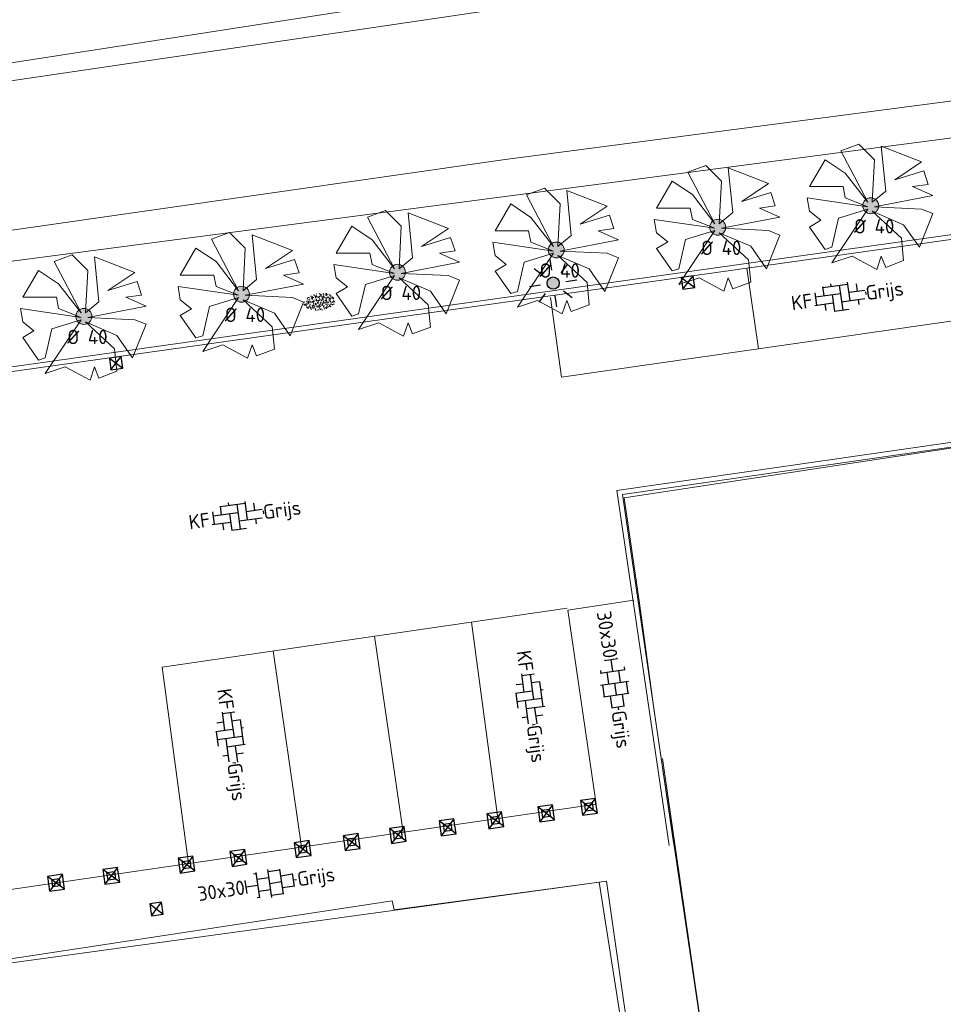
# Model space of a CAD drawing. Header units: metres. Extents: x 102746 to 103541, y 468531 to 469408.
# Tile 80 of 87: x 103192 to 103216, y 469145 to 469170. Entities that reach past the tile are written whole.
import ezdxf
from ezdxf.enums import TextEntityAlignment as Align

# ---------------------------------------------------------------- set-up
doc = ezdxf.new("R2010")
doc.units = ezdxf.units.M
doc.linetypes.add('VH-OPSLUITBAND_120X250', pattern=[26, 16, -4, 2, -4])
doc.layers.get('0').update_dxf_attribs({"lineweight": 25})
for name, color, linetype, lineweight in [('B-RO-GR-BOOM_KNOTWILG-G', 62, 'Continuous', 13), ('B-RO-GR-BOOM_KNOTWILG-V', 62, 'Continuous', 18), ('B-RO-GR-GRAS-S', 60, 'Continuous', 25), ('B-RO-IE-MEUBILAIR_WEGMEUBILAIR-S', 7, 'Continuous', 25), ('B-RO-IE-TERREINAFSCHEIDING_KUNSTMATIG_SCHUTTING-G', 90, 'IE-TERREINAFSCHEIDING-KUNSTMATIG-DICHT', 18), ('B-RO-OG-BGT-G', 253, 'Continuous', 13), ('B-RO-RI-HWA_KOLK-S', 150, 'Continuous', 25), ('B-RO-VH-KANTOPSLUITING_ACHTERKANTBAND-G', 253, 'Continuous', 18), ('B-RO-VH-KANTOPSLUITING_OPSLUITBAND_120X250-G', 150, 'VH-OPSLUITBAND_120X250', 18), ('B-RO-VH-VERHARDING-G', 252, 'Continuous', 18), ('B-RO-VH-VERHARDING_BETONSTRAATSTEEN-S', 252, 'Continuous', 25), ('B-RO-VH-VERHARDING_TEGEL_BETON-S', 252, 'Continuous', 25), ('N-RO-IE-MEUBILAIR_WEGMEUBILAIR-S', 7, 'Continuous', 25), ('X-XX-AL-T18', 7, 'Continuous', 18)]:
    doc.layers.add(name, color=color, linetype=linetype, lineweight=lineweight)
doc.styles.add('NLCS-ISO', font='txt')
doc.styles.add('NLCS-ISO-M200-T18', font='txt', dxfattribs={"height": 0.36})
doc.linetypes.add('IE-TERREINAFSCHEIDING-KUNSTMATIG-DICHT', pattern='A,8,-1,[82,NLCS.shx,S=0.75,R=90,X=0,Y=0],-1', length=10)

# ---------------------------------------------------------------- blocks, each defined once
blk = doc.blocks.new('N-SIE-WEG_LICHTMAST_SPOT-SO')
h = blk.add_hatch(color=256)
edge = h.paths.add_edge_path()
edge.add_arc((0, 0), 0.77, 0, 360)
for p, q in [((0, 1.62), (0, 3)), ((-2.12, 2.12), (-1.15, 1.15)), ((1.15, 1.15), (2.12, 2.12)), ((-3, 0), (-1.62, 0)), ((-2.12, -2.12), (-1.15, -1.15)), ((1.15, -1.15), (2.12, -2.12)), ((1.62, 0), (3, 0)), ((0, -3), (0, -1.62))]:
    blk.add_line(p, q)
blk.add_circle((0, 0), 0.77)
at = {"style": 'NLCS-ISO'}
blk.add_attdef('TYPE', text='', height=1.8, dxfattribs=at).set_placement((0, 3), align=Align.BOTTOM_CENTER)
blk = doc.blocks.new('B-SRI-KOLK_STRAAT_300X300-SO')
for p, q in [((-0.75, 0), (0.75, 1.5)), ((0.75, 0), (-0.75, 1.5))]:
    blk.add_line(p, q)
at = {"flags": 128}
blk.add_lwpolyline([(-0.75, 0), (0.75, 0), (0.75, 1.5), (-0.75, 1.5)], close=True, dxfattribs=at)
blk = doc.blocks.new('SVH-BSS_KEIFORMAAT_ELLEBOOG_KL-SO')
for p, q in [((-1.87, 1.5), (-1.87, 0.39)), ((-1.87, 1.44), (1.28, 1.44)), ((-0.82, 1.75), (-0.82, 1.44)), ((0.23, 1.44), (0.23, -1.71)), ((1.28, 1.67), (1.28, -0.66)), ((2.33, 1.31), (2.33, 0.39)), ((-2.92, 0.92), (-2.92, -0.66)), ((-2.92, 0.39), (0.23, 0.39)), ((-0.82, 0.39), (-0.82, -1.75)), ((1.28, 0.39), (3.32, 0.39)), ((3.38, 0.18), (3.38, -0.18)), ((-3.16, -0.66), (-0.82, -0.66)), ((-1.87, -0.66), (-1.87, -1.5)), ((0.23, -0.66), (3.16, -0.66)), ((2.33, -0.66), (2.33, -1.31)), ((-0.82, -1.71), (1.03, -1.71))]:
    blk.add_line(p, q)
at = {"style": 'NLCS-ISO'}
blk.add_attdef('FORMAAT', text='', height=1.8, dxfattribs=at).set_placement((-3.39, 0), align=Align.MIDDLE_RIGHT)
blk.add_attdef('KLEUR', text='', height=1.8, dxfattribs=at).set_placement((3.39, 0), align=Align.MIDDLE_LEFT)
at = {"style": 'NLCS-ISO', "flags": 1}
blk.add_attdef('FUNCTIE', text='', height=1.8, dxfattribs=at).set_placement((0.12, -3.58), align=Align.MIDDLE_CENTER)
blk = doc.blocks.new('SIE-WEG_PAAL_KUNSTSTOF')
for p, q in [((-0.188, 0.188), (0.188, -0.188)), ((0.188, 0.188), (-0.188, -0.188))]:
    blk.add_line(p, q)
at = {"flags": 128}
for points in [[(-0.188, -0.188), (0.188, -0.188), (0.188, 0.188), (-0.188, 0.188)], [(-0.094, 0.094), (0.094, 0.094), (0.094, -0.094), (-0.094, -0.094)]]:
    blk.add_lwpolyline(points, close=True, dxfattribs=at)
blk = doc.blocks.new('SGR-GRAS_01-SO')
at = {"ltscale": 0.1}
for p, q in [((-1.96, -0.07), (-1.98, 0)), ((-1.93, 0.19), (-1.93, 0.24)), ((-1.89, 0.24), (-1.92, 0.25)), ((-1.67, 0.02), (-1.6, 0.04)), ((-1.6, 0.24), (-1.65, 0.29)), ((-1.53, 0.32), (-1.6, 0.35)), ((-1.45, 0.64), (-1.52, 0.66)), ((-1.52, 0.19), (-1.44, 0.19)), ((-1.47, 0.58), (-1.48, 0.65)), ((-1.43, 0.48), (-1.35, 0.5)), ((-1.36, 0.21), (-1.43, 0.23)), ((-1.42, 0.13), (-1.36, 0.17)), ((-1.38, 0.11), (-1.32, 0.16)), ((-1.37, 0.01), (-1.38, 0.08)), ((-1.33, 0.11), (-1.33, 0.19)), ((-1.3, 0.76), (-1.32, 0.77)), ((-1.28, 0.68), (-1.28, 0.76)), ((-1.17, 0.39), (-1.23, 0.43)), ((-1.17, 0.24), (-1.22, 0.29)), ((-1.15, 0.65), (-1.21, 0.7)), ((-1.11, 0.17), (-1.04, 0.19)), ((-1.03, 0.03), (-1.1, 0.07)), ((-0.94, 0.84), (-1, 0.88)), ((-0.97, 0.51), (-0.92, 0.57)), ((-0.89, 0.5), (-0.97, 0.52)), ((-0.94, 0.19), (-0.87, 0.19)), ((-0.92, 0.42), (-0.86, 0.46)), ((-0.89, 0.81), (-0.82, 0.81)), ((-0.87, 0.66), (-0.89, 0.73)), ((-0.8, 0.06), (-0.88, 0.08)), ((-0.87, 0.62), (-0.8, 0.64)), ((-0.8, 0.47), (-0.87, 0.51)), ((-0.75, 0.24), (-0.8, 0.29)), ((-0.77, 0.09), (-0.79, 0.16)), ((-0.73, 0.65), (-0.78, 0.7)), ((-0.74, 0.03), (-0.73, 0.11)), ((-0.67, 0.11), (-0.73, 0.14)), ((-0.69, 0.61), (-0.68, 0.68)), ((-0.58, 0.92), (-0.64, 0.96)), ((-0.56, 0.92), (-0.51, 0.97)), ((-0.56, 0.32), (-0.48, 0.34)), ((-0.44, 0.55), (-0.51, 0.59)), ((-0.43, 0.78), (-0.5, 0.8)), ((-0.42, 0.71), (-0.36, 0.74)), ((-0.34, 0.35), (-0.41, 0.37)), ((-0.32, 0.24), (-0.38, 0.29)), ((-0.31, 0.19), (-0.37, 0.22)), ((-0.37, 0.19), (-0.29, 0.19)), ((-0.31, 0.65), (-0.36, 0.7)), ((-0.32, 0.81), (-0.24, 0.81)), ((-0.32, 0.77), (-0.24, 0.79)), ((-0.28, 0.73), (-0.29, 0.81)), ((-0.21, 1), (-0.27, 1.03)), ((-0.24, 0.02), (-0.17, 0.04)), ((-0.18, 0.17), (-0.19, 0.24)), ((-0.08, 0.63), (-0.14, 0.67)), ((-0.14, -0.04), (-0.14, 0.03)), ((-0.09, 0.53), (-0.09, 0.6)), ((-0.08, 0.16), (-0.03, 0.21)), ((-0.07, 0.19), (0, 0.23)), ((0.06, 0.27), (-0.01, 0.3)), ((0, 0.47), (0.07, 0.49)), ((0.1, 0.24), (0.05, 0.29)), ((0.13, 0.64), (0.06, 0.66)), ((0.07, 0.99), (0.14, 1.03)), ((0.12, 0.65), (0.07, 0.7)), ((0.22, 0.2), (0.15, 0.22)), ((0.21, 0.19), (0.28, 0.19)), ((0.29, 0.71), (0.22, 0.75)), ((0.24, 0.92), (0.31, 0.94)), ((0.26, 0.81), (0.33, 0.81)), ((0.32, 0.81), (0.3, 0.89)), ((0.31, 0.17), (0.39, 0.19)), ((0.32, 0.57), (0.38, 0.62)), ((0.42, 0.34), (0.36, 0.38)), ((0.42, 0.25), (0.4, 0.32)), ((0.43, 0.48), (0.49, 0.51)), ((0.53, 0.24), (0.47, 0.29)), ((0.54, 0.65), (0.49, 0.7)), ((0.56, -0.02), (0.49, 0.02)), ((0.5, 0.45), (0.51, 0.53)), ((0.59, 0.93), (0.52, 0.94)), ((0.55, 0.62), (0.63, 0.64)), ((0.65, 0.79), (0.58, 0.83)), ((0.68, 0.49), (0.61, 0.51)), ((0.77, 0.05), (0.7, 0.07)), ((0.78, 0.42), (0.72, 0.46)), ((0.78, 0.19), (0.86, 0.19)), ((0.83, 0.81), (0.91, 0.81)), ((0.92, 0.06), (0.85, 0.09)), ((0.87, 0.31), (0.94, 0.33)), ((0.95, 0.24), (0.9, 0.29)), ((0.91, 0.89), (0.91, 0.92)), ((0.97, 0.65), (0.91, 0.7)), ((0.93, 0.76), (0.99, 0.8)), ((1.01, 0.87), (0.95, 0.91)), ((1.01, 0.33), (1, 0.4)), ((1.15, 0.78), (1.08, 0.8)), ((1.15, 0.5), (1.08, 0.54)), ((1.1, 0.38), (1.1, 0.45)), ((1.11, 0.77), (1.18, 0.79)), ((1.24, 0.34), (1.17, 0.36)), ((1.18, 0.01), (1.26, 0.03)), ((1.21, 0.21), (1.26, 0.26)), ((1.28, 0.14), (1.22, 0.17)), ((1.28, 0.25), (1.35, 0.29)), ((1.37, 0.24), (1.32, 0.29)), ((1.39, 0.65), (1.34, 0.7)), ((1.36, 0.19), (1.43, 0.19)), ((1.42, 0.46), (1.5, 0.48)), ((1.51, 0.58), (1.44, 0.62)), ((1.64, 0.21), (1.58, 0.25)), ((1.61, 0.41), (1.59, 0.48)), ((1.69, 0.3), (1.7, 0.37)), ((1.79, 0.19), (1.72, 0.21)), ((1.74, 0.16), (1.81, 0.18)), ((1.8, 0.24), (1.75, 0.29)), ((1.93, 0.19), (1.95, 0.19)), ((-1.92, -0.16), (-1.85, -0.12)), ((-1.82, -0.08), (-1.9, -0.06)), ((-1.76, -0.13), (-1.82, -0.09)), ((-1.78, -0.3), (-1.73, -0.25)), ((-1.62, -0.5), (-1.69, -0.46)), ((-1.63, -0.57), (-1.68, -0.52)), ((-1.61, -0.17), (-1.67, -0.11)), ((-1.57, -0.44), (-1.49, -0.44)), ((-1.54, -0.66), (-1.5, -0.64)), ((-1.4, -0.05), (-1.46, -0.01)), ((-1.38, -0.46), (-1.38, -0.39)), ((-1.35, -0.28), (-1.28, -0.26)), ((-1.27, -0.23), (-1.34, -0.21)), ((-1.26, -0.42), (-1.33, -0.38)), ((-1.27, -0.56), (-1.28, -0.48)), ((-1.21, -0.57), (-1.26, -0.52)), ((-1.18, -0.67), (-1.25, -0.65)), ((-1.19, -0.17), (-1.24, -0.11)), ((-1.13, -0.78), (-1.19, -0.75)), ((-1.06, -0.39), (-1, -0.35)), ((-1.04, -0.58), (-0.97, -0.57)), ((-0.99, -0.44), (-0.92, -0.44)), ((-0.9, -0.34), (-0.96, -0.3)), ((-0.9, -0.65), (-0.84, -0.6)), ((-0.84, -0.94), (-0.85, -0.93)), ((-0.78, -0.57), (-0.84, -0.52)), ((-0.76, -0.7), (-0.83, -0.67)), ((-0.76, -0.17), (-0.82, -0.11)), ((-0.8, -0.13), (-0.73, -0.11)), ((-0.71, -0.38), (-0.79, -0.36)), ((-0.79, -0.54), (-0.78, -0.46)), ((-0.72, -0.89), (-0.65, -0.87)), ((-0.71, -0.9), (-0.64, -0.86)), ((-0.62, -0.82), (-0.7, -0.8)), ((-0.67, -0.48), (-0.69, -0.4)), ((-0.53, -0.26), (-0.6, -0.22)), ((-0.58, -0.99), (-0.59, -0.97)), ((-0.57, -0.1), (-0.5, -0.06)), ((-0.49, -0.25), (-0.44, -0.19)), ((-0.48, -0.44), (-0.41, -0.42)), ((-0.4, -0.63), (-0.46, -0.59)), ((-0.38, -0.98), (-0.43, -0.93)), ((-0.42, -0.44), (-0.34, -0.44)), ((-0.36, -0.57), (-0.41, -0.52)), ((-0.34, -0.17), (-0.39, -0.11)), ((-0.26, -0.99), (-0.33, -0.95)), ((-0.25, -0.09), (-0.32, -0.07)), ((-0.17, -0.18), (-0.24, -0.14)), ((-0.16, -0.53), (-0.23, -0.51)), ((-0.21, -0.61), (-0.15, -0.58)), ((-0.19, -0.62), (-0.19, -0.54)), ((-0.17, -0.74), (-0.1, -0.72)), ((-0.07, -0.97), (-0.14, -0.95)), ((-0.04, -0.55), (-0.1, -0.51)), ((-0.08, -0.4), (-0.09, -0.32)), ((-0.01, -1.01), (0.04, -0.95)), ((0.05, -0.98), (0, -0.93)), ((0.07, -0.57), (0.01, -0.52)), ((0.02, -0.96), (0.01, -0.89)), ((0.08, -0.17), (0.03, -0.11)), ((0.1, -0.91), (0.03, -0.88)), ((0.07, -0.29), (0.14, -0.27)), ((0.19, -0.1), (0.13, -0.06)), ((0.16, -0.44), (0.23, -0.44)), ((0.17, -1.04), (0.22, -1.02)), ((0.31, -0.24), (0.24, -0.22)), ((0.33, -0.47), (0.26, -0.43)), ((0.29, -0.33), (0.35, -0.29)), ((0.4, -0.68), (0.32, -0.66)), ((0.39, -0.6), (0.45, -0.55)), ((0.39, -0.59), (0.46, -0.57)), ((0.4, -0.69), (0.41, -0.62)), ((0.46, -0.83), (0.4, -0.8)), ((0.47, -0.98), (0.42, -0.93)), ((0.49, -0.57), (0.44, -0.52)), ((0.45, -0.12), (0.46, -0.05)), ((0.51, -0.17), (0.45, -0.11)), ((0.52, -0.32), (0.5, -0.24)), ((0.62, -0.88), (0.6, -0.81)), ((0.63, -0.14), (0.7, -0.12)), ((0.69, -0.39), (0.62, -0.35)), ((0.64, -0.84), (0.71, -0.81)), ((0.7, -0.89), (0.77, -0.88)), ((0.73, -0.44), (0.81, -0.44)), ((0.82, -0.76), (0.76, -0.72)), ((0.78, -0.04), (0.85, 0)), ((0.86, -0.39), (0.79, -0.37)), ((0.8, -0.19), (0.85, -0.14)), ((0.86, -0.94), (0.84, -0.93)), ((0.91, -0.57), (0.86, -0.52)), ((0.93, -0.17), (0.88, -0.11)), ((0.95, -0.83), (0.88, -0.81)), ((0.94, -0.44), (1.01, -0.42)), ((1.05, -0.31), (0.99, -0.27)), ((1, -0.77), (1, -0.7)), ((1.05, -0.2), (1.05, -0.12)), ((1.11, -0.24), (1.1, -0.16)), ((1.19, -0.68), (1.12, -0.64)), ((1.14, -0.56), (1.21, -0.52)), ((1.21, -0.8), (1.2, -0.73)), ((1.33, -0.1), (1.26, -0.08)), ((1.26, -0.75), (1.33, -0.73)), ((1.34, -0.57), (1.29, -0.52)), ((1.36, -0.17), (1.3, -0.11)), ((1.31, -0.44), (1.38, -0.44)), ((1.42, -0.23), (1.35, -0.19)), ((1.42, -0.54), (1.35, -0.52)), ((1.55, -0.6), (1.49, -0.56)), ((1.5, -0.29), (1.57, -0.27)), ((1.64, -0.27), (1.65, -0.2)), ((1.64, -0.27), (1.7, -0.23)), ((1.68, -0.55), (1.74, -0.5)), ((1.71, -0.16), (1.69, -0.09)), ((1.78, -0.15), (1.71, -0.11)), ((1.71, -0.52), (1.71, -0.52)), ((1.78, -0.17), (1.73, -0.11)), ((1.88, -0.25), (1.81, -0.23))]:
    blk.add_line(p, q, dxfattribs=at)
at = {"ltscale": 0.1, "style": 'NLCS-ISO'}
blk.add_attdef('TYPE', text='', height=0.5, dxfattribs=at).set_placement((3.47, -0.02), align=Align.MIDDLE_CENTER)
blk = doc.blocks.new('SVH-TEGEL_300X300_DUN_HALFST_KL-SO')
for p, q in [((-1.84, 1.5), (-1.5, 1.5)), ((-1.5, -1.6), (-1.5, 1.6)), ((0, -1.78), (0, 1.78)), ((0, 1.5), (1.5, 1.5)), ((1.5, -1.6), (1.5, 1.6)), ((-3.08, 0.75), (-3, 0.75)), ((-3, -0.83), (-3, 0.83)), ((-3, 0), (-1.5, 0)), ((-1.5, 0.75), (0, 0.75)), ((0, 0), (1.5, 0)), ((1.5, 0.75), (3, 0.75)), ((3, -0.83), (3, 0.83)), ((3, 0), (3.39, 0)), ((-3.08, -0.75), (-3, -0.75)), ((-1.5, -0.75), (0, -0.75)), ((1.5, -0.75), (3, -0.75)), ((-1.84, -1.5), (-1.5, -1.5)), ((0, -1.5), (1.5, -1.5))]:
    blk.add_line(p, q)
at = {"style": 'NLCS-ISO'}
blk.add_attdef('FORMAAT', text='', height=1.8, dxfattribs=at).set_placement((-3.18, 0), align=Align.MIDDLE_RIGHT)
blk.add_attdef('KLEUR', text='', height=1.8, dxfattribs=at).set_placement((3.49, 0), align=Align.MIDDLE_LEFT)
at = {"style": 'NLCS-ISO', "flags": 1}
blk.add_attdef('FUNCTIE', text='', height=1.8, dxfattribs=at).set_placement((0.12, -3.58), align=Align.MIDDLE_CENTER)

msp = doc.modelspace()

# ---------------------------------------------------------------- hatches: boundary and pattern name
at = {"layer": 'B-RO-GR-BOOM_KNOTWILG-V'}
h = msp.add_hatch(color=256, dxfattribs=at)
h.dxf.hatch_style = 1
h.paths.add_polyline_path([(103213.89, 469165.266, 1), (103213.49, 469165.266, 1)])
h = msp.add_hatch(color=256, dxfattribs=at)
h.dxf.hatch_style = 1
h.paths.add_polyline_path([(103210.053, 469164.726, 1), (103209.653, 469164.726, 1)])
h = msp.add_hatch(color=256, dxfattribs=at)
h.dxf.hatch_style = 1
h.paths.add_polyline_path([(103206.005, 469164.156, 1), (103205.605, 469164.156, 1)])
h = msp.add_hatch(color=256, dxfattribs=at)
h.dxf.hatch_style = 1
h.paths.add_polyline_path([(103202.022, 469163.596, 1), (103201.622, 469163.596, 1)])
h = msp.add_hatch(color=256, dxfattribs=at)
h.dxf.hatch_style = 1
h.paths.add_polyline_path([(103198.11, 469163.046, 1), (103197.71, 469163.046, 1)])
h = msp.add_hatch(color=256, dxfattribs=at)
h.dxf.hatch_style = 1
h.paths.add_polyline_path([(103194.159, 469162.49, 1), (103193.759, 469162.49, 1)])

# ---------------------------------------------------------------- linework, layer by layer
at = {"layer": 'B-RO-GR-BOOM_KNOTWILG-G'}
for p, q in [((103212.941, 469166.645, -3.991), (103213.391, 469166.813, -3.991)), ((103213.391, 469166.813, -3.991), (103213.785, 469166.42, -3.991)), ((103213.616, 469165.351, -3.991), (103212.941, 469166.645, -3.991)), ((103214.066, 469165.632, -3.991), (103213.953, 469166.757, -3.991)), ((103213.953, 469166.757, -3.991), (103214.966, 469166.363, -3.991)), ((103212.153, 469165.745, -3.991), (103212.547, 469166.42, -3.991)), ((103212.547, 469166.42, -3.991), (103213.053, 469166.082, -3.991)), ((103213.785, 469166.42, -3.991), (103213.728, 469165.351, -3.991)), ((103214.966, 469166.363, -3.991), (103214.291, 469165.913, -3.991)), ((103209.105, 469166.105, -3.991), (103209.555, 469166.274, -3.991)), ((103209.78, 469164.811, -3.991), (103209.105, 469166.105, -3.991)), ((103209.555, 469166.274, -3.991), (103209.948, 469165.88, -3.991)), ((103210.23, 469165.093, -3.991), (103210.117, 469166.217, -3.991)), ((103210.117, 469166.217, -3.991), (103211.13, 469165.824, -3.991)), ((103213.053, 469166.082, -3.991), (103213.616, 469165.351, -3.991)), ((103214.291, 469165.913, -3.991), (103215.022, 469166.138, -3.991)), ((103215.022, 469166.138, -3.991), (103215.134, 469165.801, -3.991)), ((103208.317, 469165.205, -3.991), (103208.711, 469165.88, -3.991)), ((103208.711, 469165.88, -3.991), (103209.217, 469165.543, -3.991)), ((103209.948, 469165.88, -3.991), (103209.892, 469164.811, -3.991)), ((103211.13, 469165.824, -3.991), (103210.455, 469165.374, -3.991)), ((103215.134, 469165.801, -3.991), (103214.741, 469165.745, -3.991)), ((103205.056, 469165.535, -3.991), (103205.506, 469165.704, -3.991)), ((103205.506, 469165.704, -3.991), (103205.9, 469165.31, -3.991)), ((103206.181, 469164.523, -3.991), (103206.068, 469165.648, -3.991)), ((103206.068, 469165.648, -3.991), (103207.081, 469165.254, -3.991)), ((103210.455, 469165.374, -3.991), (103211.186, 469165.599, -3.991)), ((103211.186, 469165.599, -3.991), (103211.298, 469165.261, -3.991)), ((103212.997, 469165.745, -3.991), (103212.153, 469165.745, -3.991)), ((103213.053, 469165.463, -3.991), (103212.997, 469165.745, -3.991)), ((103213.728, 469165.351, -3.991), (103214.066, 469165.632, -3.991)), ((103214.741, 469165.745, -3.991), (103215.247, 469165.52, -3.991)), ((103204.268, 469164.636, -3.991), (103204.662, 469165.31, -3.991)), ((103204.662, 469165.31, -3.991), (103205.168, 469164.973, -3.991)), ((103205.731, 469164.242, -3.991), (103205.056, 469165.535, -3.991)), ((103205.9, 469165.31, -3.991), (103205.843, 469164.242, -3.991)), ((103209.217, 469165.543, -3.991), (103209.78, 469164.811, -3.991)), ((103212.153, 469165.126, -3.991), (103212.097, 469165.463, -3.991)), ((103212.097, 469165.463, -3.991), (103213.616, 469165.238, -3.991)), ((103213.616, 469165.238, -3.991), (103213.053, 469165.463, -3.991)), ((103215.247, 469165.52, -3.991), (103213.785, 469165.238, -3.991)), ((103201.073, 469164.975, -3.991), (103201.523, 469165.144, -3.991)), ((103201.523, 469165.144, -3.991), (103201.917, 469164.75, -3.991)), ((103202.198, 469163.963, -3.991), (103202.086, 469165.088, -3.991)), ((103202.086, 469165.088, -3.991), (103203.098, 469164.694, -3.991)), ((103207.081, 469165.254, -3.991), (103206.406, 469164.804, -3.991)), ((103209.161, 469165.205, -3.991), (103208.317, 469165.205, -3.991)), ((103209.217, 469164.924, -3.991), (103209.161, 469165.205, -3.991)), ((103209.892, 469164.811, -3.991), (103210.23, 469165.093, -3.991)), ((103211.298, 469165.261, -3.991), (103210.905, 469165.205, -3.991)), ((103210.905, 469165.205, -3.991), (103211.411, 469164.98, -3.991)), ((103212.435, 469164.901, -3.991), (103212.153, 469165.126, -3.991)), ((103212.716, 469163.832, -3.991), (103213.616, 469165.182, -3.991)), ((103213.616, 469165.182, -3.991), (103212.885, 469164.957, -3.991)), ((103214.516, 469164.788, -3.991), (103213.728, 469165.126, -3.991)), ((103213.728, 469165.126, -3.991), (103214.46, 469164.451, -3.991)), ((103213.785, 469165.238, -3.991), (103214.966, 469165.182, -3.991)), ((103215.247, 469165.07, -3.991), (103214.91, 469164.226, -3.991)), ((103214.966, 469165.182, -3.991), (103215.247, 469165.07, -3.991)), ((103201.748, 469163.682, -3.991), (103201.073, 469164.975, -3.991)), ((103205.168, 469164.973, -3.991), (103205.731, 469164.242, -3.991)), ((103206.406, 469164.804, -3.991), (103207.137, 469165.029, -3.991)), ((103207.137, 469165.029, -3.991), (103207.25, 469164.692, -3.991)), ((103208.317, 469164.586, -3.991), (103208.261, 469164.924, -3.991)), ((103208.261, 469164.924, -3.991), (103209.78, 469164.699, -3.991)), ((103209.78, 469164.699, -3.991), (103209.217, 469164.924, -3.991)), ((103211.411, 469164.98, -3.991), (103209.948, 469164.699, -3.991)), ((103212.153, 469164.732, -3.991), (103212.435, 469164.901, -3.991)), ((103212.885, 469164.957, -3.991), (103212.716, 469164.226, -3.991)), ((103197.162, 469164.425, -3.991), (103197.612, 469164.594, -3.991)), ((103197.612, 469164.594, -3.991), (103198.005, 469164.2, -3.991)), ((103200.286, 469164.075, -3.991), (103200.679, 469164.75, -3.991)), ((103200.679, 469164.75, -3.991), (103201.186, 469164.413, -3.991)), ((103201.917, 469164.75, -3.991), (103201.861, 469163.682, -3.991)), ((103203.098, 469164.694, -3.991), (103202.423, 469164.244, -3.991)), ((103205.112, 469164.636, -3.991), (103204.268, 469164.636, -3.991)), ((103205.168, 469164.354, -3.991), (103205.112, 469164.636, -3.991)), ((103207.25, 469164.692, -3.991), (103206.856, 469164.636, -3.991)), ((103206.856, 469164.636, -3.991), (103207.362, 469164.411, -3.991)), ((103208.598, 469164.361, -3.991), (103208.317, 469164.586, -3.991)), ((103208.88, 469163.293, -3.991), (103209.78, 469164.643, -3.991)), ((103209.78, 469164.643, -3.991), (103209.048, 469164.418, -3.991)), ((103210.68, 469164.249, -3.991), (103209.892, 469164.586, -3.991)), ((103209.892, 469164.586, -3.991), (103210.623, 469163.911, -3.991)), ((103209.948, 469164.699, -3.991), (103211.13, 469164.643, -3.991)), ((103211.13, 469164.643, -3.991), (103211.411, 469164.53, -3.991)), ((103212.547, 469164.17, -3.991), (103212.153, 469164.732, -3.991)), ((103214.91, 469164.226, -3.991), (103214.516, 469164.788, -3.991)), ((103197.837, 469163.131, -3.991), (103197.162, 469164.425, -3.991)), ((103198.287, 469163.413, -3.991), (103198.174, 469164.538, -3.991)), ((103198.174, 469164.538, -3.991), (103199.187, 469164.144, -3.991)), ((103201.186, 469164.413, -3.991), (103201.748, 469163.682, -3.991)), ((103202.423, 469164.244, -3.991), (103203.154, 469164.469, -3.991)), ((103203.154, 469164.469, -3.991), (103203.267, 469164.132, -3.991)), ((103204.268, 469164.017, -3.991), (103204.212, 469164.354, -3.991)), ((103204.212, 469164.354, -3.991), (103205.731, 469164.129, -3.991)), ((103205.731, 469164.129, -3.991), (103205.168, 469164.354, -3.991)), ((103205.843, 469164.242, -3.991), (103206.181, 469164.523, -3.991)), ((103207.362, 469164.411, -3.991), (103205.9, 469164.129, -3.991)), ((103208.317, 469164.193, -3.991), (103208.598, 469164.361, -3.991)), ((103209.048, 469164.418, -3.991), (103208.88, 469163.686, -3.991)), ((103211.411, 469164.53, -3.991), (103211.073, 469163.686, -3.991)), ((103214.46, 469164.451, -3.991), (103214.516, 469163.888, -3.991)), ((103196.374, 469163.525, -3.991), (103196.768, 469164.2, -3.991)), ((103196.768, 469164.2, -3.991), (103197.274, 469163.863, -3.991)), ((103198.005, 469164.2, -3.991), (103197.949, 469163.131, -3.991)), ((103199.187, 469164.144, -3.991), (103198.512, 469163.694, -3.991)), ((103201.129, 469164.075, -3.991), (103200.286, 469164.075, -3.991)), ((103201.186, 469163.794, -3.991), (103201.129, 469164.075, -3.991)), ((103203.267, 469164.132, -3.991), (103202.873, 469164.075, -3.991)), ((103202.873, 469164.075, -3.991), (103203.379, 469163.85, -3.991)), ((103204.831, 469162.723, -3.991), (103205.731, 469164.073, -3.991)), ((103205.731, 469164.073, -3.991), (103205, 469163.848, -3.991)), ((103205.9, 469164.129, -3.991), (103207.081, 469164.073, -3.991)), ((103207.081, 469164.073, -3.991), (103207.362, 469163.961, -3.991)), ((103208.711, 469163.63, -3.991), (103208.317, 469164.193, -3.991)), ((103211.073, 469163.686, -3.991), (103210.68, 469164.249, -3.991)), ((103212.716, 469164.226, -3.991), (103212.547, 469164.17, -3.991)), ((103193.211, 469163.869, -3.991), (103193.661, 469164.038, -3.991)), ((103193.886, 469162.576, -3.991), (103193.211, 469163.869, -3.991)), ((103193.661, 469164.038, -3.991), (103194.054, 469163.644, -3.991)), ((103194.336, 469162.857, -3.991), (103194.223, 469163.982, -3.991)), ((103194.223, 469163.982, -3.991), (103195.236, 469163.588, -3.991)), ((103197.274, 469163.863, -3.991), (103197.837, 469163.131, -3.991)), ((103198.512, 469163.694, -3.991), (103199.243, 469163.919, -3.991)), ((103199.243, 469163.919, -3.991), (103199.355, 469163.581, -3.991)), ((103201.861, 469163.682, -3.991), (103202.198, 469163.963, -3.991)), ((103203.379, 469163.85, -3.991), (103201.917, 469163.569, -3.991)), ((103204.55, 469163.792, -3.991), (103204.268, 469164.017, -3.991)), ((103205, 469163.848, -3.991), (103204.831, 469163.117, -3.991)), ((103206.631, 469163.679, -3.991), (103205.843, 469164.017, -3.991)), ((103205.843, 469164.017, -3.991), (103206.575, 469163.342, -3.991)), ((103207.362, 469163.961, -3.991), (103207.025, 469163.117, -3.991)), ((103210.623, 469163.911, -3.991), (103210.68, 469163.349, -3.991)), ((103213.222, 469164.001, -3.991), (103212.716, 469163.832, -3.991)), ((103213.841, 469163.664, -3.991), (103213.222, 469164.001, -3.991)), ((103213.953, 469164.001, -3.991), (103213.841, 469163.664, -3.991)), ((103214.066, 469163.72, -3.991), (103213.953, 469164.001, -3.991)), ((103214.516, 469163.888, -3.991), (103214.066, 469163.72, -3.991)), ((103192.423, 469162.969, -3.991), (103192.817, 469163.644, -3.991)), ((103192.817, 469163.644, -3.991), (103193.323, 469163.307, -3.991)), ((103194.054, 469163.644, -3.991), (103193.998, 469162.576, -3.991)), ((103195.236, 469163.588, -3.991), (103194.561, 469163.138, -3.991)), ((103199.355, 469163.581, -3.991), (103198.962, 469163.525, -3.991)), ((103200.286, 469163.457, -3.991), (103200.23, 469163.794, -3.991)), ((103200.23, 469163.794, -3.991), (103201.748, 469163.569, -3.991)), ((103201.748, 469163.569, -3.991), (103201.186, 469163.794, -3.991)), ((103204.268, 469163.623, -3.991), (103204.55, 469163.792, -3.991)), ((103204.662, 469163.061, -3.991), (103204.268, 469163.623, -3.991)), ((103207.025, 469163.117, -3.991), (103206.631, 469163.679, -3.991)), ((103208.88, 469163.686, -3.991), (103208.711, 469163.63, -3.991)), ((103194.561, 469163.138, -3.991), (103195.292, 469163.363, -3.991)), ((103195.292, 469163.363, -3.991), (103195.404, 469163.026, -3.991)), ((103197.218, 469163.525, -3.991), (103196.374, 469163.525, -3.991)), ((103197.274, 469163.244, -3.991), (103197.218, 469163.525, -3.991)), ((103197.949, 469163.131, -3.991), (103198.287, 469163.413, -3.991)), ((103198.962, 469163.525, -3.991), (103199.468, 469163.3, -3.991)), ((103200.567, 469163.232, -3.991), (103200.286, 469163.457, -3.991)), ((103200.848, 469162.163, -3.991), (103201.748, 469163.513, -3.991)), ((103201.748, 469163.513, -3.991), (103201.017, 469163.288, -3.991)), ((103202.648, 469163.119, -3.991), (103201.861, 469163.457, -3.991)), ((103201.861, 469163.457, -3.991), (103202.592, 469162.782, -3.991)), ((103201.917, 469163.569, -3.991), (103203.098, 469163.513, -3.991)), ((103203.379, 469163.4, -3.991), (103203.042, 469162.557, -3.991)), ((103203.098, 469163.513, -3.991), (103203.379, 469163.4, -3.991)), ((103206.575, 469163.342, -3.991), (103206.631, 469162.779, -3.991)), ((103209.386, 469163.461, -3.991), (103208.88, 469163.293, -3.991)), ((103210.005, 469163.124, -3.991), (103209.386, 469163.461, -3.991)), ((103210.117, 469163.461, -3.991), (103210.005, 469163.124, -3.991)), ((103210.23, 469163.18, -3.991), (103210.117, 469163.461, -3.991)), ((103210.68, 469163.349, -3.991), (103210.23, 469163.18, -3.991)), ((103193.323, 469163.307, -3.991), (103193.886, 469162.576, -3.991)), ((103196.374, 469162.906, -3.991), (103196.318, 469163.244, -3.991)), ((103196.318, 469163.244, -3.991), (103197.837, 469163.019, -3.991)), ((103197.837, 469163.019, -3.991), (103197.274, 469163.244, -3.991)), ((103199.468, 469163.3, -3.991), (103198.005, 469163.019, -3.991)), ((103200.286, 469163.063, -3.991), (103200.567, 469163.232, -3.991)), ((103201.017, 469163.288, -3.991), (103200.848, 469162.557, -3.991)), ((103203.042, 469162.557, -3.991), (103202.648, 469163.119, -3.991)), ((103204.831, 469163.117, -3.991), (103204.662, 469163.061, -3.991)), ((103193.267, 469162.969, -3.991), (103192.423, 469162.969, -3.991)), ((103193.323, 469162.688, -3.991), (103193.267, 469162.969, -3.991)), ((103193.998, 469162.576, -3.991), (103194.336, 469162.857, -3.991)), ((103195.404, 469163.026, -3.991), (103195.011, 469162.969, -3.991)), ((103195.011, 469162.969, -3.991), (103195.517, 469162.744, -3.991)), ((103196.655, 469162.681, -3.991), (103196.374, 469162.906, -3.991)), ((103196.937, 469161.613, -3.991), (103197.837, 469162.963, -3.991)), ((103197.837, 469162.963, -3.991), (103197.105, 469162.738, -3.991)), ((103198.737, 469162.569, -3.991), (103197.949, 469162.906, -3.991)), ((103197.949, 469162.906, -3.991), (103198.68, 469162.231, -3.991)), ((103198.005, 469163.019, -3.991), (103199.187, 469162.963, -3.991)), ((103199.468, 469162.85, -3.991), (103199.13, 469162.006, -3.991)), ((103199.187, 469162.963, -3.991), (103199.468, 469162.85, -3.991)), ((103200.679, 469162.5, -3.991), (103200.286, 469163.063, -3.991)), ((103205.337, 469162.892, -3.991), (103204.831, 469162.723, -3.991)), ((103205.956, 469162.554, -3.991), (103205.337, 469162.892, -3.991)), ((103206.068, 469162.892, -3.991), (103205.956, 469162.554, -3.991)), ((103206.181, 469162.611, -3.991), (103206.068, 469162.892, -3.991)), ((103192.423, 469162.351, -3.991), (103192.367, 469162.688, -3.991)), ((103192.367, 469162.688, -3.991), (103193.886, 469162.463, -3.991)), ((103193.886, 469162.463, -3.991), (103193.323, 469162.688, -3.991)), ((103195.517, 469162.744, -3.991), (103194.054, 469162.463, -3.991)), ((103196.374, 469162.513, -3.991), (103196.655, 469162.681, -3.991)), ((103197.105, 469162.738, -3.991), (103196.937, 469162.006, -3.991)), ((103202.592, 469162.782, -3.991), (103202.648, 469162.219, -3.991)), ((103206.631, 469162.779, -3.991), (103206.181, 469162.611, -3.991)), ((103192.704, 469162.126, -3.991), (103192.423, 469162.351, -3.991)), ((103192.986, 469161.057, -3.991), (103193.886, 469162.407, -3.991)), ((103193.886, 469162.407, -3.991), (103193.154, 469162.182, -3.991)), ((103194.786, 469162.013, -3.991), (103193.998, 469162.351, -3.991)), ((103193.998, 469162.351, -3.991), (103194.729, 469161.676, -3.991)), ((103194.054, 469162.463, -3.991), (103195.236, 469162.407, -3.991)), ((103195.236, 469162.407, -3.991), (103195.517, 469162.294, -3.991)), ((103196.768, 469161.95, -3.991), (103196.374, 469162.513, -3.991)), ((103199.13, 469162.006, -3.991), (103198.737, 469162.569, -3.991)), ((103200.848, 469162.557, -3.991), (103200.679, 469162.5, -3.991)), ((103192.423, 469161.957, -3.991), (103192.704, 469162.126, -3.991)), ((103193.154, 469162.182, -3.991), (103192.986, 469161.451, -3.991)), ((103195.517, 469162.294, -3.991), (103195.179, 469161.451, -3.991)), ((103198.68, 469162.231, -3.991), (103198.737, 469161.669, -3.991)), ((103201.354, 469162.332, -3.991), (103200.848, 469162.163, -3.991)), ((103201.973, 469161.994, -3.991), (103201.354, 469162.332, -3.991)), ((103202.086, 469162.332, -3.991), (103201.973, 469161.994, -3.991)), ((103202.198, 469162.05, -3.991), (103202.086, 469162.332, -3.991)), ((103202.648, 469162.219, -3.991), (103202.198, 469162.05, -3.991)), ((103192.817, 469161.394, -3.991), (103192.423, 469161.957, -3.991)), ((103195.179, 469161.451, -3.991), (103194.786, 469162.013, -3.991)), ((103196.937, 469162.006, -3.991), (103196.768, 469161.95, -3.991)), ((103194.729, 469161.676, -3.991), (103194.786, 469161.113, -3.991)), ((103197.443, 469161.781, -3.991), (103196.937, 469161.613, -3.991)), ((103198.062, 469161.444, -3.991), (103197.443, 469161.781, -3.991)), ((103198.174, 469161.781, -3.991), (103198.062, 469161.444, -3.991)), ((103198.287, 469161.5, -3.991), (103198.174, 469161.781, -3.991)), ((103198.737, 469161.669, -3.991), (103198.287, 469161.5, -3.991)), ((103192.986, 469161.451, -3.991), (103192.817, 469161.394, -3.991)), ((103193.492, 469161.226, -3.991), (103192.986, 469161.057, -3.991)), ((103194.111, 469160.888, -3.991), (103193.492, 469161.226, -3.991)), ((103194.223, 469161.226, -3.991), (103194.111, 469160.888, -3.991)), ((103194.336, 469160.944, -3.991), (103194.223, 469161.226, -3.991)), ((103194.786, 469161.113, -3.991), (103194.336, 469160.944, -3.991))]:
    msp.add_line(p, q, dxfattribs=at)
for centre in [(103213.69, 469165.266, -3.991), (103209.853, 469164.726, -3.991), (103205.805, 469164.156, -3.991), (103201.822, 469163.596, -3.991), (103197.91, 469163.046, -3.991), (103193.959, 469162.49, -3.991)]:
    msp.add_circle(centre, 0.2, dxfattribs=at)
at = {"layer": 'B-RO-IE-TERREINAFSCHEIDING_KUNSTMATIG_SCHUTTING-G', "linetype": 'Continuous'}
for points, elevation in [([(103212.071, 469126.455), (103208.469, 469151.402)], -3.947), ([(103185.57, 469145.389), (103201.687, 469147.833), (103201.74, 469147.607), (103207.061, 469148.33), (103208.84, 469135.939)], -4.007)]:
    msp.add_lwpolyline(points, dxfattribs=dict(at, elevation=elevation))
at = {"layer": 'B-RO-OG-BGT-G', "color": 252, "flags": 128}
for points in [[(103173.946, 469165.725), (103173.99, 469166.038), (103205.092, 469170.862), (103204.621, 469173.788), (103209.656, 469174.598), (103210.124, 469171.692), (103215.304, 469172.547), (103229.546, 469174.887), (103230.998, 469175.469), (103231.314, 469176.51), (103230.788, 469191.366), (103230.776, 469192.486), (103207.614, 469188.834), (103180.444, 469184.565), (103179.934, 469188.512), (103231.682, 469196.593)], [(103214.858, 469171.752), (103173.946, 469165.725), (103162.959, 469164.015), (103162.392, 469164.446), (103161.135, 469165.576), (103156.57, 469164.537), (103157.219, 469163.896), (103140.1, 469161.002), (103112.922, 469156.729), (103088.681, 469153.592)], [(103121.489, 469148.735), (103123.186, 469150.687), (103124.56, 469152.081), (103150.489, 469155.69), (103163.742, 469158.449), (103164.148, 469158.534), (103168.464, 469159.831), (103177.555, 469162.562), (103204.525, 469166.422), (103234.554, 469170.366)]]:
    msp.add_lwpolyline(points, dxfattribs=at)
for points in [[(103205.092, 469170.862), (103173.99, 469166.038), (103173.946, 469165.725), (103214.858, 469171.752), (103231.53, 469174.626), (103231.861, 469175.067), (103232.019, 469175.587), (103231.62, 469191.074), (103231.92, 469191.389), (103232.661, 469191.578), (103234.112, 469191.498), (103234.378, 469192.215), (103234.378, 469192.221), (103233.675, 469192.357), (103232.113, 469192.406), (103231.23, 469192.185), (103230.788, 469191.366), (103231.314, 469176.51), (103230.998, 469175.469), (103229.546, 469174.887), (103215.304, 469172.547), (103210.124, 469171.692), (103210.199, 469171.224), (103205.164, 469170.413)], [(103170.054, 469158.622), (103179.057, 469162.07), (103189.025, 469163.466), (103234.337, 469169.411), (103234.414, 469169.433), (103235.059, 469170.744), (103234.554, 469170.366), (103204.525, 469166.422), (103177.555, 469162.562), (103168.464, 469159.831), (103164.148, 469158.534), (103163.742, 469158.449), (103150.489, 469155.69), (103124.56, 469152.081), (103124.664, 469151.864), (103147.843, 469154.807), (103153.867, 469155.512), (103155.848, 469155.946), (103164.478, 469157.837)], [(103217.488, 469143.338), (103219.468, 469143.61), (103218.745, 469148.847), (103218.015, 469154.138), (103217.967, 469154.488), (103217.287, 469159.428), (103207.505, 469157.943), (103207.888, 469155.301), (103208.258, 469152.599), (103210.912, 469134.72), (103213.528, 469135.084), (103213.966, 469131.94), (103214.46, 469128.391), (103211.868, 469128.03), (103212.199, 469125.807), (103215.228, 469126.285), (103216.018, 469121.035), (103223.06, 469122.046), (103224.582, 469122.264), (103223.825, 469127.751), (103223.074, 469133.19), (103222.375, 469138.257), (103220.247, 469137.964), (103218.266, 469137.691)], [(103187.285, 469132.9), (103192.769, 469133.692), (103198.09, 469134.46), (103203.59, 469135.254), (103208.807, 469136.007), (103206.884, 469148.306), (103185.501, 469145.371)]]:
    msp.add_lwpolyline(points, close=True, dxfattribs=at)
at = {"layer": 'B-RO-VH-KANTOPSLUITING_ACHTERKANTBAND-G', "linetype": 'Continuous'}
for points, elevation in [([(103186.23, 469151.759), (103185.029, 469160.103), (103238.985, 469167.693)], -3.981), ([(103208.632, 469149.223), (103207.327, 469158.124), (103238.263, 469162.579), (103238.911, 469162.609)], -3.996)]:
    msp.add_lwpolyline(points, dxfattribs=dict(at, elevation=elevation))
at = {"layer": 'B-RO-VH-KANTOPSLUITING_OPSLUITBAND_120X250-G', "linetype": 'Continuous'}
for points, elevation in [([(103186.111, 469151.742), (103184.894, 469160.205), (103238.969, 469167.812)], -3.981), ([(103208.751, 469149.24), (103207.464, 469158.023), (103238.275, 469162.46), (103238.916, 469162.489)], -3.996)]:
    msp.add_lwpolyline(points, dxfattribs=dict(at, elevation=elevation))
at = {"layer": 'B-RO-VH-VERHARDING-G', "linetype": 'Continuous'}
for points, elevation in [([(103205.662, 469162.962), (103205.932, 469160.965), (103231.324, 469164.62), (103231.109, 469166.601)], -3.964), ([(103207.753, 469155.374), (103206.092, 469155.123), (103206.802, 469150.261), (103186.889, 469147.36), (103186.3, 469151.638), (103159.516, 469147.722), (103149.242, 469146.228)], -3.966), ([(103196.584, 469148.773), (103195.924, 469153.698), (103206.074, 469155.175)], -4.055)]:
    msp.add_lwpolyline(points, dxfattribs=dict(at, elevation=elevation))
at = {"layer": 'B-RO-VH-VERHARDING-G', "flags": 128}
for points, elevation in [([(103210.876, 469161.677), (103210.586, 469163.698)], -3.964), ([(103203.681, 469154.826), (103204.342, 469149.903)], -4.055), ([(103201.249, 469154.473), (103201.966, 469149.556)], -4.055), ([(103198.701, 469154.102), (103199.418, 469149.185)], -4.055)]:
    msp.add_lwpolyline(points, dxfattribs=dict(at, elevation=elevation))

# ---------------------------------------------------------------- block references
at = {"layer": 'B-RO-GR-GRAS-S', "xscale": 0.2, "yscale": 0.2, "zscale": 0.2, "rotation": 8.039664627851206}
msp.add_blockref('SGR-GRAS_01-SO', (103199.873, 469162.853), dxfattribs=at)
at = {"layer": 'B-RO-IE-MEUBILAIR_WEGMEUBILAIR-S', "rotation": 277.9496875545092}
for p in [(103205.55, 469150.028), (103206.622, 469150.192), (103204.273, 469149.855), (103203.079, 469149.678), (103200.674, 469149.308), (103201.831, 469149.488), (103199.445, 469149.131), (103197.834, 469148.911), (103196.532, 469148.743), (103194.643, 469148.461), (103193.258, 469148.288, -3.966)]:
    msp.add_blockref('SIE-WEG_PAAL_KUNSTSTOF', p, dxfattribs=at)
at = {"layer": 'B-RO-RI-HWA_KOLK-S', "xscale": 0.2, "yscale": 0.2, "zscale": 0.2, "rotation": 277.8147269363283}
for p in [(103208.958, 469163.319, -3.991), (103194.617, 469161.297, -3.991), (103195.63, 469147.61, -4.084)]:
    msp.add_blockref('B-SRI-KOLK_STRAAT_300X300-SO', p, dxfattribs=at)
at = {"layer": 'B-RO-VH-VERHARDING_BETONSTRAATSTEEN-S', "xscale": 0.2, "yscale": 0.2, "zscale": 0.2}
for p, rotation in [((103212.895, 469162.982), 7.78819879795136), ((103197.785, 469157.487), 7.78819879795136), ((103205.148, 469152.917), 277.7881987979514), ((103197.639, 469151.96), 277.7881987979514)]:
    msp.add_blockref('SVH-BSS_KEIFORMAAT_ELLEBOOG_KL-SO', p, dxfattribs=dict(at, rotation=rotation)).add_auto_attribs({'FORMAAT': 'KF', 'KLEUR': 'Grijs'})
at = {"layer": 'B-RO-VH-VERHARDING_TEGEL_BETON-S', "xscale": 0.2, "yscale": 0.2, "zscale": 0.2}
for p, rotation in [((103207.262, 469153.294), 278.444389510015), ((103198.62, 469148.271), 8.444389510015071)]:
    msp.add_blockref('SVH-TEGEL_300X300_DUN_HALFST_KL-SO', p, dxfattribs=dict(at, rotation=rotation)).add_auto_attribs({'FORMAAT': '30x30', 'KLEUR': 'Grijs'})
at = {"layer": 'N-RO-IE-MEUBILAIR_WEGMEUBILAIR-S', "xscale": 0.2, "yscale": 0.2, "zscale": 0.2, "rotation": 277.8059188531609}
msp.add_blockref('N-SIE-WEG_LICHTMAST_SPOT-SO', (103205.726, 469163.325, -3.867), dxfattribs=at)

# ---------------------------------------------------------------- texts
at = {"layer": 'X-XX-AL-T18', "char_height": 0.36, "attachment_point": 1, "style": 'NLCS-ISO-M200-T18'}
for insert in [(103213.272, 469164.929, -3.991), (103209.436, 469164.389, -3.991), (103205.387, 469163.82, -3.991), (103201.405, 469163.26, -3.991), (103197.493, 469162.709, -3.991), (103193.542, 469162.154, -3.991)]:
    msp.add_mtext_dynamic_manual_height_columns('%%C 40', width=1.83388, gutter_width=1.8, heights=[0], dxfattribs=dict(at, insert=insert))

doc.saveas('drawing.dxf')
